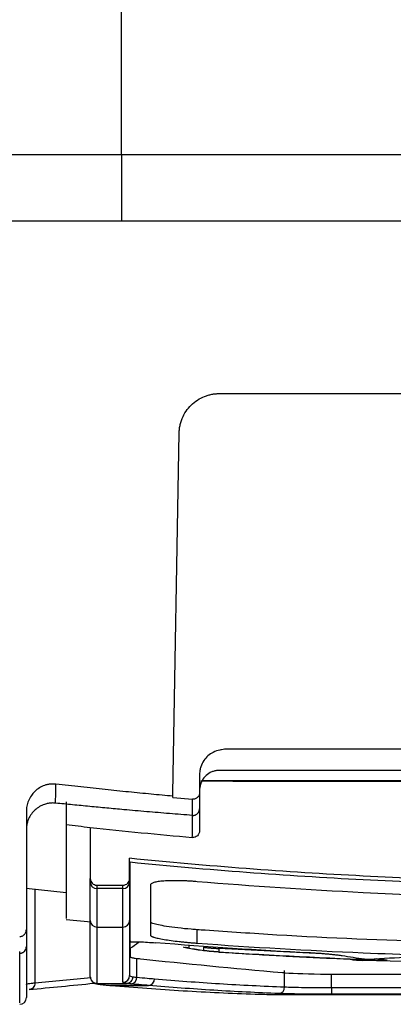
# Model space of a CAD drawing. Header units: millimetres. Extents: x -155 to 1130, y -373 to 1265.
# Tile 152 of 198: x 607 to 635, y 789 to 862. Entities that reach past the tile are written whole.
import ezdxf

# ---------------------------------------------------------------- set-up
doc = ezdxf.new("R2010")
doc.units = ezdxf.units.MM

msp = doc.modelspace()

# ---------------------------------------------------------------- linework, layer by layer
at = {"color": 7, "linetype": 'Continuous', "lineweight": 25}
for p, q in [((621.945, 834.341), (678.601, 834.341)), ((618.473, 804.341), (618.946, 831.394)), ((679.983, 805.271), (620.563, 805.271)), ((679.874, 805.297), (620.67, 805.297)), ((622.973, 805.294), (622.973, 805.272)), ((622.973, 805.272), (677.573, 805.272)), ((676.573, 805.295), (623.973, 805.295)), ((618.473, 804.146), (618.473, 804.341)), ((618.473, 804.04), (619.933, 803.913)), ((607.473, 802.982), (607.473, 794.141)), ((612.273, 801.809), (612.273, 797.977)), ((615.223, 797.977), (615.223, 799.486)), ((615.223, 799.212), (615.273, 799.212)), ((607.458, 797.25), (610.468, 796.931)), ((612.773, 797.47), (614.723, 797.47)), ((614.723, 797.212), (612.773, 797.212)), ((610.466, 794.903), (612.335, 794.72)), ((612.773, 794.33), (614.723, 794.33)), ((620.283, 793.121), (620.283, 794.128)), ((615.273, 793.201), (615.273, 793.202)), ((607.473, 793.002), (607.473, 789.035)), ((619.668, 792.99), (619.668, 792.745)), ((620.801, 792.565), (620.801, 792.811)), ((621.907, 792.723), (621.909, 792.457)), ((615.766, 791.981), (615.977, 791.964)), ((615.766, 790.565), (615.766, 791.981)), ((634.338, 791.859), (633.633, 791.956)), ((626.857, 789.84), (626.857, 791.06)), ((612.774, 790.104), (615, 790.104)), ((613.335, 789.989), (613.78, 789.95)), ((613.823, 789.949), (616.652, 789.949)), ((616.652, 789.949), (613.823, 789.949)), ((613.823, 789.949), (613.823, 789.949)), ((615, 790.104), (615, 790.104)), ((616.652, 789.949), (616.652, 789.949)), ((630.364, 789.792), (630.364, 789.292)), ((630.364, 789.792), (670.183, 789.792)), ((627.082, 789.273), (673.461, 789.273)), ((627.082, 789.273), (673.461, 789.273)), ((670.183, 789.292), (630.364, 789.292))]:
    msp.add_line(p, q, dxfattribs=at)
at = {"color": 8, "linetype": 'Continuous', "lineweight": 25}
for p, q in [((608.116, 797.18), (608.116, 790.149)), ((629.683, 792.326), (621.907, 792.723)), ((635.787, 791.748), (632.759, 791.811)), ((633.723, 791.961), (634.452, 791.861)), ((630.364, 789.792), (630.364, 790.807)), ((613.823, 789.949), (613.78, 789.95)), ((613.823, 789.949), (613.782, 789.95))]:
    msp.add_line(p, q, dxfattribs=at)
at = {"color": 7, "linetype": 'Continuous', "lineweight": 25, "flags": 128}
for points in [[(615.223, 799.217), (615.23, 799.216), (615.236, 799.216), (615.242, 799.215), (615.248, 799.214), (615.255, 799.214), (615.261, 799.213), (615.267, 799.212), (615.273, 799.212)], [(612.339, 790.357), (612.339, 790.357), (612.339, 790.357), (612.339, 790.357), (612.51, 790.173), (612.638, 790.106), (612.849, 790.048), (613.355, 789.991)]]:
    msp.add_lwpolyline(points, dxfattribs=at)
at = {"color": 7, "linetype": 'Continuous', "lineweight": 25}
for centre, radius, start, end in [((623.723, 571.108), 234.188, 89.93884, 90.18349), ((612.77, 797.708), 0.496, 180.41324, 270.40736), ((614.727, 797.708), 0.496, 269.59264, 359.58676), ((612.771, 794.828), 0.498, 180.2552, 270.25294), ((614.726, 794.828), 0.498, 269.74706, 359.7448), ((614.724, 790.69), 0.5, 269.95405, 359.95398), ((615.281, 790.548), 0.485, 276.11516, 2.0488), ((616.601, 790.43), 0.484, 276.00549, 2.16871), ((616.602, 790.43), 0.484, 275.96554, 2.21219), ((626.381, 789.814), 0.476, 275.14372, 3.08556), ((606.973, 789.035), 0.5, 270, 0)]:
    msp.add_arc(centre, radius, start, end, dxfattribs=at)
at = {"color": 8, "linetype": 'Continuous', "lineweight": 25}
msp.add_arc((612.773, 790.603), 0.499, 209.49503, 270.12427, dxfattribs=at)
msp.add_ellipse((582.493, 1638.536), major_axis=(-0.785, 849.5), ratio=0.57735, start_param=3.192259, end_param=3.200865, dxfattribs=at)
at = {"color": 7, "linetype": 'Continuous', "lineweight": 25}
msp.add_ellipse((582.06, 1638.535), major_axis=(-0.785, 850), ratio=0.57701, start_param=3.192257, end_param=3.202176, dxfattribs=at)
for points in [[(614.602, 852.265), (614.602, 872.045), (614.602, 892.42), (614.602, 913.265)], [(614.602, 852.265), (614.602, 850.594), (614.602, 848.928), (614.602, 847.266)], [(609.665, 803.625), (609.673, 804.029), (609.682, 804.503), (609.69, 805.047)], [(618.473, 804.04), (618.473, 804.075), (618.473, 804.11), (618.473, 804.146)], [(619.935, 802.706), (619.935, 803.051), (619.934, 803.453), (619.933, 803.913)], [(620.473, 803.38), (620.473, 802.67), (620.473, 802.069), (620.473, 801.548)], [(610.473, 802.013), (611.073, 801.944), (611.673, 801.876), (612.273, 801.809)], [(612.273, 801.809), (614.823, 801.528), (617.375, 801.274), (619.93, 801.049)], [(615.273, 799.212), (621.087, 798.628), (632.744, 797.75), (650.273, 797.311), (667.803, 797.75), (679.46, 798.628), (685.273, 799.212)], [(612.273, 797.705), (612.273, 797.795), (612.273, 797.886), (612.273, 797.977)], [(612.273, 794.826), (612.273, 795.673), (612.273, 796.631), (612.273, 797.705)], [(615.223, 797.977), (615.223, 797.886), (615.223, 797.795), (615.223, 797.705)], [(615.223, 797.705), (615.223, 796.631), (615.223, 795.673), (615.223, 794.826)], [(612.773, 797.212), (612.773, 796.137), (612.773, 795.178), (612.773, 794.33)], [(614.723, 794.33), (614.723, 795.178), (614.723, 796.137), (614.723, 797.212)], [(616.783, 797.481), (616.783, 795.932), (616.783, 794.677), (616.783, 793.718)], [(612.273, 790.605), (612.273, 791.427), (612.273, 792.811), (612.273, 794.826)], [(615.223, 794.826), (615.223, 792.879), (615.223, 791.521), (615.223, 790.69)], [(612.773, 794.33), (612.773, 792.314), (612.773, 790.929), (612.773, 790.106)], [(614.723, 790.191), (614.723, 791.023), (614.723, 792.381), (614.723, 794.33)], [(615.273, 793.305), (615.273, 793.271), (615.273, 793.237), (615.273, 793.203)], [(615.273, 792.742), (615.273, 792.889), (615.273, 793.04), (615.273, 793.201)], [(628.71, 792.39), (624.86, 792.59), (621.013, 792.843), (617.17, 793.149)], [(619.527, 792.75), (619.351, 792.779), (619.255, 792.805), (619.255, 792.826)], [(620.661, 792.57), (620.283, 792.629), (619.905, 792.689), (619.527, 792.75)], [(621.891, 792.45), (621.892, 792.45), (621.893, 792.45), (621.894, 792.45)], [(634.044, 791.831), (629.991, 791.981), (625.941, 792.188), (621.894, 792.45)], [(632.844, 791.914), (632.285, 791.995), (631.726, 792.08), (631.168, 792.168)], [(632.844, 791.914), (633.851, 791.96), (634.858, 792.014), (635.866, 792.075)], [(634.042, 791.831), (634.043, 791.831), (634.043, 791.831), (634.044, 791.831)], [(634.338, 791.859), (634.379, 791.855), (634.402, 791.85), (634.402, 791.846)], [(615.223, 790.69), (615.223, 790.659), (615.305, 790.631), (615.47, 790.603)], [(615.47, 790.603), (615.55, 790.59), (615.649, 790.577), (615.766, 790.565)], [(607.473, 790.017), (607.473, 790.017), (607.473, 790.017), (607.473, 790.018)], [(608.116, 790.149), (608.116, 790.149), (608.116, 790.149), (608.116, 790.149)], [(615, 790.104), (614.816, 790.131), (614.723, 790.16), (614.723, 790.191)], [(615.333, 790.066), (615.201, 790.078), (615.09, 790.091), (615, 790.104)]]:
    msp.add_open_spline(points, degree=3, dxfattribs=at)
for points, knots in [([(529.937, 852.265), (531.561, 852.265), (534.705, 852.264), (539.259, 852.263), (543.491, 852.263), (547.393, 852.264), (553.57, 852.266), (561.812, 852.263), (572.437, 852.266), (582.865, 852.264), (592.279, 852.266), (600.477, 852.265), (607.539, 852.265), (612.248, 852.265), (614.602, 852.265)], [0, 0, 0, 0, 0.057667, 0.11156, 0.161618, 0.207784, 0.250004, 0.380674, 0.499999, 0.626445, 0.749996, 0.833292, 0.916659, 1, 1, 1, 1]), ([(614.602, 852.265), (616.015, 852.265), (618.84, 852.265), (623.078, 852.265), (627.317, 852.265), (631.554, 852.265), (637.867, 852.265), (646.34, 852.264), (656.768, 852.266), (667.393, 852.263), (676.491, 852.267), (684.573, 852.263), (691.619, 852.263), (696.619, 852.264), (699.268, 852.265)], [0, 0, 0, 0, 0.049996, 0.100015, 0.150037, 0.20004, 0.250004, 0.373555, 0.500001, 0.619326, 0.749997, 0.822558, 0.905981, 1, 1, 1, 1]), ([(614.602, 847.265), (612.91, 847.265), (609.638, 847.265), (604.901, 847.265), (600.504, 847.265), (594.545, 847.265), (587.104, 847.265), (578.004, 847.265), (568.971, 847.265), (560.972, 847.265), (553.958, 847.265), (547.877, 847.265), (543.71, 847.265), (541.57, 847.265)], [0, 0, 0, 0, 0.0694882, 0.1343179, 0.1944892, 0.2500027, 0.3789703, 0.5000004, 0.623658, 0.7499959, 0.8286478, 0.9119819, 1, 1, 1, 1]), ([(686.843, 847.265), (685.561, 847.265), (683.038, 847.265), (679.312, 847.265), (675.703, 847.265), (672.211, 847.265), (666.889, 847.265), (659.745, 847.265), (650.811, 847.265), (641.803, 847.265), (632.986, 847.265), (623.854, 847.265), (617.831, 847.265), (614.602, 847.265)], [0, 0, 0, 0, 0.053269, 0.104904, 0.154905, 0.203271, 0.250005, 0.376063, 0.5, 0.621001, 0.749998, 0.865998, 1, 1, 1, 1]), ([(618.946, 831.394), (618.947, 831.447), (618.951, 831.554), (618.967, 831.714), (618.99, 831.871), (619.023, 832.027), (619.063, 832.181), (619.112, 832.334), (619.222, 832.621), (619.437, 833.026), (619.826, 833.493), (620.3, 833.876), (620.747, 834.104), (621.115, 834.229), (621.387, 834.294), (621.665, 834.334), (621.851, 834.339), (621.945, 834.341)], [0, 0, 0, 0, 0.035387, 0.070515, 0.105476, 0.140362, 0.175265, 0.21028, 0.245496, 0.376974, 0.507436, 0.636584, 0.764712, 0.823941, 0.882523, 0.941021, 1, 1, 1, 1]), ([(680.073, 804.413), (680.073, 804.513), (680.073, 804.707), (680.072, 804.987), (680.072, 805.247), (680.073, 805.486), (680.073, 805.704), (680.074, 805.901), (680.054, 806.078), (680.022, 806.231), (679.946, 806.49), (679.777, 806.829), (679.452, 807.194), (679.036, 807.469), (678.673, 807.588), (678.379, 807.643), (678.151, 807.67), (677.81, 807.666), (677.36, 807.668), (676.8, 807.667), (676.13, 807.667), (675.349, 807.667), (674.126, 807.667), (672.561, 807.667), (670.755, 807.667), (669.14, 807.666), (667.715, 807.666), (665.319, 807.666), (661.998, 807.666), (657.796, 807.666), (653.921, 807.666), (650.017, 807.666), (646.032, 807.666), (641.91, 807.666), (637.954, 807.666), (634.684, 807.666), (632.054, 807.666), (630.02, 807.667), (628.016, 807.667), (626.394, 807.667), (625.18, 807.667), (624.402, 807.667), (623.733, 807.667), (623.174, 807.668), (622.724, 807.666), (622.383, 807.669), (622.154, 807.641), (621.859, 807.583), (621.496, 807.46), (621.083, 807.182), (620.76, 806.815), (620.595, 806.473), (620.52, 806.211), (620.49, 806.055), (620.472, 805.878), (620.474, 805.682), (620.474, 805.467), (620.475, 805.234), (620.474, 804.982), (620.474, 804.711), (620.474, 804.525), (620.474, 804.428)], [0, 0, 0, 0, 0.004872, 0.00941, 0.013614, 0.017483, 0.021016, 0.024213, 0.027078, 0.029611, 0.031811, 0.040156, 0.047575, 0.054844, 0.063329, 0.065172, 0.068717, 0.073969, 0.080926, 0.089586, 0.099949, 0.112015, 0.125785, 0.156647, 0.184561, 0.209528, 0.231548, 0.25062, 0.320608, 0.385549, 0.445443, 0.50029, 0.566542, 0.630237, 0.691377, 0.74996, 0.781868, 0.81331, 0.844285, 0.874795, 0.888515, 0.900544, 0.910881, 0.919527, 0.926482, 0.931742, 0.935309, 0.937184, 0.945689, 0.952955, 0.960365, 0.968707, 0.970982, 0.973557, 0.976429, 0.979601, 0.983076, 0.986854, 0.990935, 0.995317, 1, 1, 1, 1]), ([(680.073, 803.169), (680.073, 803.368), (680.072, 803.702), (680.072, 804.124), (680.073, 804.402), (680.072, 804.569), (680.072, 804.703), (680.055, 804.837), (680.018, 805), (679.927, 805.262), (679.765, 805.528), (679.523, 805.759), (679.313, 805.897), (679.084, 806.001), (678.881, 806.055), (678.715, 806.079), (678.609, 806.084), (678.484, 806.083), (677.971, 806.085), (677.035, 806.083), (675.699, 806.084), (673.587, 806.084), (670.455, 806.084), (664.413, 806.083), (657.606, 806.083), (649.424, 806.083), (642.109, 806.083), (635.404, 806.083), (630.231, 806.084), (626.886, 806.084), (624.242, 806.084), (622.864, 806.085), (622.119, 806.084), (621.992, 806.085), (621.867, 806.082), (621.701, 806.063), (621.498, 806.014), (621.191, 805.884), (620.851, 805.629), (620.622, 805.272), (620.514, 804.956), (620.476, 804.737), (620.473, 804.558), (620.474, 804.391), (620.474, 803.945), (620.474, 803.54), (620.474, 803.206)], [0, 0, 0, 0, 0.009354, 0.015628, 0.019744, 0.022347, 0.02344, 0.026031, 0.028626, 0.031257, 0.039028, 0.042887, 0.046816, 0.050723, 0.054636, 0.056594, 0.058545, 0.059586, 0.062451, 0.082566, 0.103402, 0.124959, 0.18143, 0.249976, 0.407724, 0.500017, 0.632938, 0.75006, 0.813825, 0.87508, 0.906597, 0.937589, 0.939539, 0.941496, 0.943517, 0.945402, 0.949303, 0.953218, 0.960979, 0.968752, 0.97267, 0.976566, 0.979112, 0.981023, 0.984368, 1, 1, 1, 1]), ([(609.69, 805.047), (609.649, 805.05), (609.567, 805.058), (609.443, 805.06), (609.318, 805.054), (609.194, 805.04), (609.07, 805.017), (608.947, 804.987), (608.734, 804.919), (608.435, 804.775), (608.106, 804.517), (607.828, 804.188), (607.658, 803.876), (607.56, 803.599), (607.51, 803.396), (607.479, 803.19), (607.475, 803.051), (607.473, 802.982)], [0, 0, 0, 0, 0.035159, 0.07064, 0.106389, 0.142349, 0.178461, 0.214662, 0.250892, 0.370681, 0.500273, 0.612696, 0.749835, 0.813195, 0.875058, 0.937724, 1, 1, 1, 1]), ([(618.473, 804.146), (617.929, 804.195), (616.82, 804.297), (615.126, 804.462), (613.369, 804.641), (611.55, 804.836), (610.317, 804.976), (609.69, 805.047)], [0, 0, 0, 0, 0.185569, 0.378352, 0.57835, 0.785566, 1, 1, 1, 1]), ([(620.474, 804.428), (620.473, 804.41), (620.471, 804.342), (620.444, 804.238), (620.387, 804.132), (620.319, 804.05), (620.236, 803.983), (620.137, 803.936), (620.034, 803.91), (619.966, 803.912), (619.933, 803.913)], [0, 0, 0, 0, 0.0664054, 0.2506459, 0.3873497, 0.4997837, 0.6328486, 0.7618506, 0.8847137, 1, 1, 1, 1]), ([(620.474, 804.428), (620.474, 804.355), (620.474, 804.208), (620.474, 803.996), (620.474, 803.788), (620.474, 803.587), (620.474, 803.391), (620.474, 803.268), (620.474, 803.206)], [0, 0, 0, 0, 0.158267, 0.319893, 0.484879, 0.653225, 0.824932, 1, 1, 1, 1]), ([(609.665, 803.625), (609.618, 803.629), (609.525, 803.636), (609.386, 803.634), (609.248, 803.624), (609.111, 803.603), (608.975, 803.573), (608.753, 803.507), (608.455, 803.373), (608.119, 803.124), (607.839, 802.812), (607.654, 802.487), (607.544, 802.182), (607.484, 801.909), (607.477, 801.723), (607.473, 801.63)], [0, 0, 0, 0, 0.042044, 0.083689, 0.125138, 0.166598, 0.208275, 0.250372, 0.375078, 0.500003, 0.624693, 0.749606, 0.833295, 0.916215, 1, 1, 1, 1]), ([(619.935, 802.706), (619.363, 802.751), (618.218, 802.84), (616.506, 802.983), (614.938, 803.12), (613.513, 803.25), (612.23, 803.371), (610.948, 803.499), (610.092, 803.583), (609.665, 803.625)], [0, 0, 0, 0, 0.167189, 0.333855, 0.5, 0.625081, 0.749996, 0.874998, 1, 1, 1, 1]), ([(610.471, 803.717), (610.471, 803.635), (610.471, 803.471), (610.471, 803.237), (610.472, 803.01), (610.472, 802.793), (610.472, 802.584), (610.473, 802.385), (610.473, 802.194), (610.473, 802.073), (610.473, 802.013)], [0, 0, 0, 0, 0.125002, 0.250002, 0.375003, 0.500002, 0.625002, 0.750001, 0.875001, 1, 1, 1, 1]), ([(619.935, 802.706), (619.957, 802.705), (620.002, 802.704), (620.069, 802.713), (620.136, 802.73), (620.2, 802.758), (620.26, 802.793), (620.325, 802.846), (620.433, 802.967), (620.456, 803.105), (620.474, 803.206)], [0, 0, 0, 0, 0.080111, 0.162722, 0.247132, 0.332537, 0.418074, 0.502874, 0.636145, 1, 1, 1, 1]), ([(610.473, 802.013), (610.473, 800.851), (610.473, 798.528), (610.473, 796.333), (610.473, 795.045), (610.473, 794.998), (610.473, 794.977)], [0, 0, 0, 0, 0.263076, 0.526153, 0.789237, 1, 1, 1, 1]), ([(620.473, 801.548), (620.473, 801.409), (620.413, 801.272), (620.21, 801.086), (620.069, 801.037), (619.93, 801.049)], [0, 0, 0, 0, 0.5, 0.5, 1, 1, 1, 1]), ([(685.323, 799.486), (679.493, 798.896), (667.82, 798.011), (650.273, 797.569), (632.727, 798.011), (621.054, 798.896), (615.223, 799.486)], [-0.000717, -0.000717, -0.000717, -0.000717, 0.25, 0.5, 0.75, 1.000717, 1.000717, 1.000717, 1.000717]), ([(615.273, 793.305), (615.273, 793.707), (615.273, 794.692), (615.273, 796.64), (615.273, 798.301), (615.273, 799.212)], [0, 0, 0, 0, 0.2270884, 0.4770884, 0.7270884, 0.7270884, 0.7270884, 0.7270884]), ([(612.273, 797.977), (612.273, 797.844), (612.327, 797.714), (612.51, 797.526), (612.64, 797.47), (612.773, 797.47)], [0, 0, 0, 0, 0.5, 0.5, 1, 1, 1, 1]), ([(614.723, 797.47), (614.856, 797.47), (614.986, 797.526), (615.17, 797.713), (615.223, 797.844), (615.223, 797.977)], [0, 0, 0, 0, 0.5, 0.5, 1, 1, 1, 1]), ([(620.283, 797.733), (620.225, 797.738), (620.109, 797.747), (619.937, 797.76), (619.766, 797.771), (619.597, 797.781), (619.429, 797.789), (619.263, 797.796), (619.099, 797.801), (618.778, 797.809), (618.318, 797.809), (617.786, 797.786), (617.348, 797.739), (617.079, 797.682), (616.926, 797.628), (616.843, 797.583), (616.792, 797.534), (616.786, 797.498), (616.783, 797.481)], [0, 0, 0, 0, 0.031667, 0.063085, 0.094332, 0.125487, 0.15663, 0.187839, 0.219194, 0.250773, 0.375469, 0.500258, 0.624886, 0.749845, 0.812543, 0.874733, 0.937019, 1, 1, 1, 1]), ([(650.272, 796.476), (644.43, 796.476), (634.422, 796.721), (624.434, 797.384), (620.283, 797.733)], [0.500022, 0.500022, 0.500022, 0.500022, 0.75, 0.9282563, 0.9282563, 0.9282563, 0.9282563]), ([(612.773, 797.47), (612.773, 797.413), (612.773, 797.356), (612.773, 797.3), (612.773, 797.27), (612.773, 797.241), (612.773, 797.212)], [0, 0, 0, 0, 0.001, 0.001, 0.001, 0.001521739, 0.001521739, 0.001521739, 0.001521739]), ([(614.723, 797.212), (614.723, 797.268), (614.723, 797.324), (614.723, 797.381), (614.723, 797.41), (614.723, 797.44), (614.723, 797.47)], [0, 0, 0, 0, 0.001, 0.001, 0.001, 0.001521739, 0.001521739, 0.001521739, 0.001521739]), ([(620.283, 794.129), (620.138, 794.139), (619.3, 794.203), (618.504, 794.298), (617.526, 794.453), (617.179, 794.529), (616.846, 794.645), (616.806, 794.686), (616.791, 794.726), (616.791, 794.726)], [0.64733674, 0.64733674, 0.64733674, 0.64733674, 0.65166476, 0.67236806, 0.67236806, 0.69049425, 0.69049425, 0.70219771, 0.70219946, 0.70219946, 0.70219946, 0.70219946]), ([(606.973, 793.62), (606.995, 793.621), (607.037, 793.623), (607.1, 793.636), (607.174, 793.662), (607.257, 793.708), (607.335, 793.777), (607.397, 793.858), (607.44, 793.947), (607.468, 794.042), (607.472, 794.108), (607.473, 794.141)], [0, 0, 0, 0, 0.077084, 0.154889, 0.234914, 0.36582, 0.501572, 0.622671, 0.747937, 0.873227, 1, 1, 1, 1]), ([(607.473, 794.141), (607.473, 794.051), (607.473, 793.87), (607.473, 793.608), (607.473, 793.352), (607.473, 793.103), (607.473, 792.944), (607.473, 792.864)], [0, 0, 0, 0, 0.200002, 0.400001, 0.599999, 0.799998, 1, 1, 1, 1]), ([(650.272, 793.032), (642.268, 793.066), (632.461, 793.298), (622.479, 793.976), (620.482, 794.114), (620.283, 794.129)], [0.7021995, 0.7021995, 0.7021995, 0.7021995, 0.9404274, 0.9940428, 1, 1, 1, 1]), ([(615.273, 793.203), (615.291, 793.21), (615.32, 793.216), (615.402, 793.224), (615.456, 793.227), (615.643, 793.232), (615.808, 793.229), (616.166, 793.216), (616.363, 793.206), (616.76, 793.181), (616.965, 793.166), (617.17, 793.149)], [0, 0, 0, 0, 0.125, 0.125, 0.25, 0.25, 0.5, 0.5, 0.75, 0.75, 1, 1, 1, 1]), ([(616.783, 793.718), (616.784, 793.711), (616.786, 793.699), (616.803, 793.678), (616.83, 793.657), (616.868, 793.636), (616.917, 793.614), (616.978, 793.591), (617.107, 793.549), (617.353, 793.486), (617.792, 793.402), (618.323, 793.32), (618.832, 793.256), (619.263, 793.21), (619.597, 793.177), (619.938, 793.147), (620.167, 793.13), (620.283, 793.121)], [0, 0, 0, 0, 0.036062, 0.071854, 0.107489, 0.143079, 0.178739, 0.214583, 0.250723, 0.375444, 0.500215, 0.625071, 0.749835, 0.812747, 0.875004, 0.937217, 1, 1, 1, 1]), ([(606.973, 792.362), (606.995, 792.363), (607.038, 792.364), (607.103, 792.377), (607.165, 792.399), (607.225, 792.428), (607.279, 792.464), (607.327, 792.507), (607.384, 792.571), (607.433, 792.656), (607.467, 792.762), (607.471, 792.829), (607.473, 792.864)], [0, 0, 0, 0, 0.082168, 0.16574, 0.249928, 0.333906, 0.416853, 0.498007, 0.578384, 0.745718, 0.867615, 1, 1, 1, 1]), ([(615.273, 792.742), (615.273, 792.525), (615.273, 792.319), (615.273, 792.062), (615.427, 792.015), (619.55, 791.578), (622.956, 791.248), (626.757, 790.915), (627.445, 790.851), (628.841, 790.806), (630.247, 790.803), (632.433, 790.803), (634.503, 790.803), (636.572, 790.803)], [0.615279, 0.615279, 0.615279, 0.615279, 0.7000946, 0.7000946, 0.7194352, 0.7194352, 0.9085372, 0.9085372, 0.9121455, 0.9448189, 0.9477666, 0.9477666, 1, 1, 1, 1]), ([(619.668, 792.745), (619.647, 792.748), (619.606, 792.755), (619.556, 792.765), (619.516, 792.773), (619.471, 792.785), (619.434, 792.798), (619.423, 792.808), (619.423, 792.813), (619.423, 792.813)], [0, 0, 0, 0, 0.1385628, 0.2681156, 0.3886582, 0.5001904, 0.7581349, 0.9991351, 1, 1, 1, 1]), ([(619.668, 792.745), (619.856, 792.714), (620.234, 792.653), (620.612, 792.594), (620.801, 792.565)], [0, 0, 0, 0, 0.499847, 1, 1, 1, 1]), ([(620.283, 793.121), (624.437, 792.818), (634.427, 792.242), (644.432, 792.029), (650.272, 792.029)], [0.500022, 0.500022, 0.500022, 0.500022, 0.678322, 0.9283, 0.9283, 0.9283, 0.9283]), ([(621.894, 792.45), (621.654, 792.466), (621.412, 792.485), (620.986, 792.526), (620.8, 792.549), (620.661, 792.57)], [0, 0, 0, 0, 0.5, 0.5, 1, 1, 1, 1]), ([(620.801, 792.811), (620.863, 792.803), (620.972, 792.791), (621.143, 792.775), (621.282, 792.764), (621.429, 792.752), (621.636, 792.738), (621.799, 792.728), (621.907, 792.723)], [0, 0, 0, 0, 0.000263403, 0.000395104, 0.000526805, 0.000658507, 0.000790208, 0.001053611, 0.001053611, 0.001053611, 0.001053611]), ([(621.909, 792.457), (621.871, 792.46), (621.791, 792.465), (621.669, 792.474), (621.542, 792.484), (621.412, 792.495), (621.261, 792.509), (621.098, 792.526), (620.933, 792.545), (620.845, 792.558), (620.801, 792.565)], [0, 0, 0, 0, 0.089123, 0.183736, 0.28384, 0.389438, 0.500528, 0.666994, 0.833485, 1, 1, 1, 1]), ([(621.909, 792.457), (622.584, 792.414), (623.933, 792.329), (625.957, 792.212), (627.981, 792.104), (630.005, 792.006), (632.029, 791.916), (633.378, 791.864), (634.053, 791.839)], [0, 0, 0, 0, 0.1667948, 0.3335336, 0.50022, 0.6668575, 0.8334496, 1, 1, 1, 1]), ([(615.223, 792.103), (615.223, 792.081), (615.27, 792.06), (615.406, 792.029), (615.463, 792.019), (615.599, 792), (615.677, 791.99), (615.766, 791.981)], [0, 0, 0, 0, 0.5, 0.5, 0.75, 0.75, 1, 1, 1, 1]), ([(631.168, 792.168), (631.132, 792.174), (631.062, 792.184), (630.945, 792.201), (630.822, 792.217), (630.692, 792.232), (630.554, 792.248), (630.408, 792.263), (630.255, 792.278), (630.043, 792.298), (629.768, 792.321), (629.425, 792.347), (629.071, 792.37), (628.831, 792.384), (628.71, 792.39)], [0, 0, 0, 0, 0.062972, 0.125357, 0.187384, 0.249281, 0.311283, 0.373618, 0.436516, 0.500195, 0.626124, 0.750228, 0.874267, 1, 1, 1, 1]), ([(632.759, 791.807), (632.648, 791.811), (632.481, 791.819), (632.283, 791.831), (632.154, 791.84), (632.065, 791.848), (632.008, 791.855), (631.96, 791.861), (631.92, 791.869), (631.908, 791.875), (631.908, 791.877)], [-0.000000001, -0.000000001, -0.000000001, -0.000000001, 0.000332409, 0.000498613, 0.000664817, 0.000831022, 0.000914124, 0.000997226, 0.001163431, 0.001329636, 0.001329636, 0.001329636, 0.001329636]), ([(634.452, 791.861), (634.504, 791.855), (634.535, 791.849), (634.547, 791.838), (634.528, 791.833), (634.445, 791.827), (634.381, 791.826), (634.226, 791.826), (634.136, 791.828), (634.044, 791.831)], [0, 0, 0, 0, 0.25, 0.25, 0.5, 0.5, 0.75, 0.75, 1, 1, 1, 1]), ([(634.402, 791.846), (634.401, 791.844), (634.399, 791.842), (634.384, 791.84), (634.362, 791.838), (634.332, 791.836), (634.295, 791.835), (634.253, 791.835), (634.206, 791.835), (634.156, 791.836), (634.105, 791.837), (634.07, 791.838), (634.053, 791.839)], [0, 0, 0, 0, 0.105265, 0.2093387, 0.3122285, 0.4139422, 0.5144879, 0.613874, 0.7121091, 0.8092022, 0.9051626, 1, 1, 1, 1]), ([(612.273, 790.605), (612.273, 790.473), (612.328, 790.344), (612.512, 790.16), (612.643, 790.106), (612.773, 790.106)], [0, 0, 0, 0, 0.5, 0.5, 1, 1, 1, 1]), ([(612.334, 790.367), (612.335, 790.365), (612.336, 790.363), (612.338, 790.359), (612.339, 790.357), (612.339, 790.357), (612.339, 790.357)], [0, 0, 0, 0, 0.485736, 0.869669, 0.972278, 1, 1, 1, 1]), ([(615, 790.104), (615.06, 790.105), (615.118, 790.118), (615.201, 790.155), (615.227, 790.169), (615.282, 790.208), (615.307, 790.23), (615.372, 790.299), (615.406, 790.352), (615.454, 790.468), (615.468, 790.532), (615.47, 790.603)], [0, 0, 0, 0, 0.25, 0.25, 0.375, 0.375, 0.5, 0.5, 0.75, 0.75, 1, 1, 1, 1]), ([(615.766, 790.565), (616.028, 790.541), (616.29, 790.518), (616.552, 790.495), (616.73, 790.479), (616.907, 790.464), (617.085, 790.448)], [0, 0, 0, 0, 0.00157398, 0.00157398, 0.00157398, 0.002640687, 0.002640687, 0.002640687, 0.002640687]), ([(617.085, 790.448), (617.899, 790.38), (618.713, 790.314), (620.341, 790.194), (621.156, 790.139), (623.599, 789.987), (625.227, 789.903), (626.857, 789.84)], [0, 0, 0, 0, 0.25, 0.25, 0.5, 0.5, 1, 1, 1, 1]), ([(607.473, 790.018), (607.478, 790.028), (607.486, 790.039), (607.541, 790.062), (607.582, 790.073), (607.691, 790.095), (607.758, 790.106), (607.879, 790.123), (607.922, 790.128), (608.015, 790.139), (608.065, 790.144), (608.116, 790.149)], [0, 0, 0, 0, 0.25, 0.25, 0.5, 0.5, 0.75, 0.75, 0.875, 0.875, 1, 1, 1, 1]), ([(608.116, 790.149), (608.119, 790.015), (608.074, 789.883), (607.913, 789.699), (607.797, 789.646), (607.682, 789.649)], [0, 0, 0, 0, 0.5, 0.5, 1, 1, 1, 1]), ([(612.773, 790.106), (612.774, 790.105), (612.774, 790.104), (612.774, 790.104), (612.774, 790.104), (612.774, 790.104), (612.774, 790.104)], [0, 0, 0, 0, 0.00003532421, 0.00003532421, 0.00003532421, 0.00003538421, 0.00003538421, 0.00003538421, 0.00003538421]), ([(612.774, 790.104), (612.786, 790.083), (612.83, 790.062), (613.031, 790.023), (613.188, 790.004), (613.379, 789.987)], [0, 0, 0, 0, 0.5, 0.5, 1, 1, 1, 1]), ([(613.379, 789.987), (613.367, 789.987), (613.352, 789.986), (613.338, 789.989), (613.335, 789.989)], [0, 0, 0, 0, 0.7776178, 1, 1, 1, 1]), ([(613.379, 789.987), (613.43, 789.983), (613.481, 789.978), (613.532, 789.974), (613.629, 789.965), (613.726, 789.957), (613.823, 789.949)], [0, 0, 0, 0, 0.0003069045, 0.0003069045, 0.0003069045, 0.0008904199, 0.0008904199, 0.0008904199, 0.0008904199]), ([(613.823, 789.949), (614.725, 789.873), (615.626, 789.8), (617.428, 789.67), (618.33, 789.61), (620.133, 789.502), (621.035, 789.454), (622.838, 789.369), (623.739, 789.333), (624.642, 789.301)], [0, 0, 0, 0, 0.25, 0.25, 0.5, 0.5, 0.75, 0.75, 1, 1, 1, 1]), ([(616.652, 789.949), (616.474, 789.964), (616.297, 789.979), (616.119, 789.995), (615.857, 790.018), (615.595, 790.042), (615.333, 790.066)], [0.000000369, 0.000000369, 0.000000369, 0.000000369, 0.001067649, 0.001067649, 0.001067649, 0.002642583, 0.002642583, 0.002642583, 0.002642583]), ([(626.423, 789.34), (624.794, 789.403), (623.166, 789.487), (620.723, 789.639), (619.909, 789.694), (618.28, 789.814), (617.467, 789.881), (616.652, 789.949)], [0, 0, 0, 0, 0.5, 0.5, 0.75, 0.75, 1, 1, 1, 1]), ([(626.857, 789.84), (627.035, 789.832), (627.249, 789.825), (627.747, 789.814), (628.033, 789.809), (628.49, 789.803), (628.648, 789.801), (628.975, 789.798), (629.145, 789.796), (629.658, 789.793), (630.007, 789.792), (630.364, 789.792)], [0, 0, 0, 0, 0.25, 0.25, 0.5, 0.5, 0.625, 0.625, 0.75, 0.75, 1, 1, 1, 1]), ([(624.642, 789.301), (624.774, 789.297), (624.919, 789.293), (625.26, 789.286), (625.455, 789.283), (625.884, 789.278), (626.109, 789.276), (626.585, 789.273), (626.834, 789.273), (627.082, 789.273)], [0, 0, 0, 0, 0.25, 0.25, 0.5, 0.5, 0.75, 0.75, 1, 1, 1, 1]), ([(630.364, 789.292), (629.963, 789.292), (629.57, 789.293), (628.995, 789.296), (628.804, 789.297), (628.436, 789.3), (628.259, 789.302), (627.745, 789.308), (627.423, 789.313), (626.865, 789.325), (626.624, 789.332), (626.423, 789.34)], [0, 0, 0, 0, 0.25, 0.25, 0.375, 0.375, 0.5, 0.5, 0.75, 0.75, 1, 1, 1, 1])]:
    msp.add_open_spline(points, degree=3, knots=knots, dxfattribs=at)
at = {"color": 8, "linetype": 'Continuous', "lineweight": 25}
for points, knots in [([(619.93, 801.049), (619.93, 801.06), (619.93, 801.197), (619.931, 801.476), (619.933, 801.986), (619.934, 802.404), (619.935, 802.687), (619.935, 802.706)], [0, 0, 0, 0, 0.022858, 0.285697, 0.559287, 0.969701, 1, 1, 1, 1]), ([(615.273, 792.742), (615.482, 792.889), (615.7, 793.042), (615.901, 793.216), (615.91, 793.223)], [0, 0, 0, 0, 0.956692, 1, 1, 1, 1]), ([(606.973, 788.658), (606.973, 788.66), (606.973, 788.663), (606.973, 789.872), (606.973, 791.623), (606.973, 792.499)], [0, 0, 0, 0, 0.2491911, 0.6245955, 1, 1, 1, 1])]:
    msp.add_open_spline(points, degree=3, knots=knots, dxfattribs=at)

doc.saveas('drawing.dxf')
